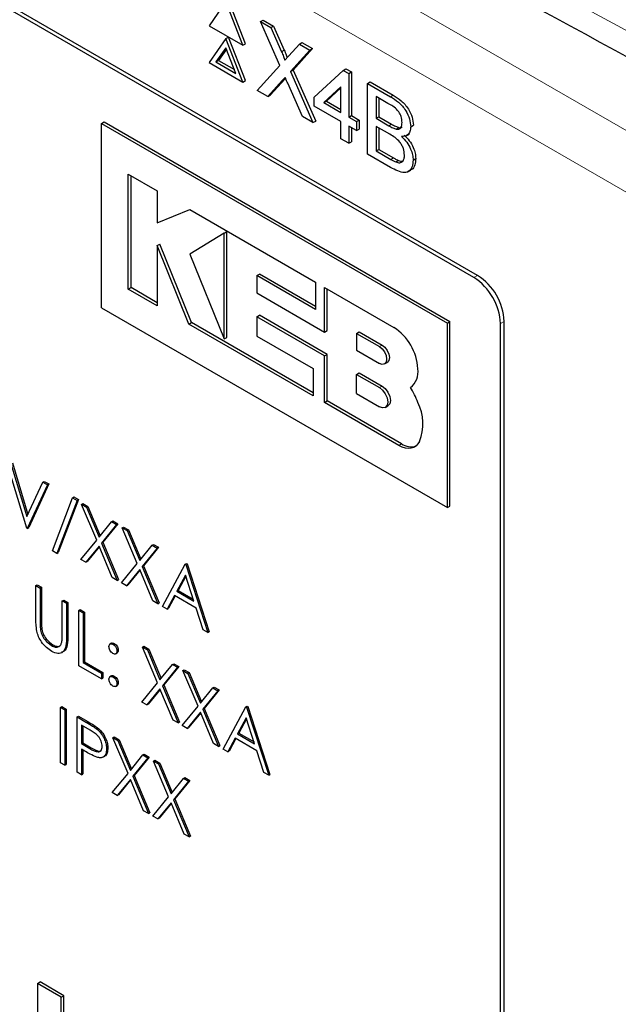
# Paper-space layout 'Blatt4' of a CAD drawing. Header units: millimetres. Extents: x 5 to 418, y 2 to 292.
# Tile 27 of 79: x 105.26 to 111.63, y 187.04 to 197.5. Entities that reach past the tile are written whole.
import ezdxf

# ---------------------------------------------------------------- set-up
doc = ezdxf.new("R2010")
doc.units = ezdxf.units.MM

psp = doc.layouts.new('Blatt4')

# ---------------------------------------------------------------- linework, layer by layer
at = {"color": 7, "linetype": 'Continuous', "lineweight": 18}
for p, q in [((94.356, 206.341), (112.185, 196.049)), ((111.902, 195.559), (94.073, 205.851)), ((108.046, 197.163), (108.074, 197.18)), ((108.054, 196.856), (108.082, 196.872)), ((109.204, 196.685), (109.232, 196.701)), ((109.186, 196.377), (109.214, 196.394)), ((109.206, 196.019), (109.234, 196.036)), ((110.089, 194.763), (110.13, 194.786)), ((110.372, 194.273), (110.412, 194.296)), ((109.086, 194.03), (109.114, 194.046)), ((109.086, 193.594), (109.114, 193.61)), ((109.294, 192.979), (109.322, 192.995)), ((105.48, 191.111), (105.495, 191.119)), ((105.761, 190.946), (105.775, 190.954)), ((105.972, 190.036), (105.986, 190.044)), ((106.007, 189.758), (106.021, 189.766))]:
    psp.add_line(p, q, dxfattribs=at)
at = {"color": 7, "linetype": 'Continuous', "lineweight": 25}
for p, q in [((110.13, 194.786), (95.846, 203.032)), ((110.089, 194.763), (95.947, 202.927)), ((107.455, 197.695), (107.275, 197.439)), ((107.634, 197.232), (107.455, 197.695)), ((107.663, 197.248), (107.483, 197.711)), ((107.822, 197.483), (107.85, 197.499)), ((108.029, 197.016), (107.822, 197.483)), ((107.822, 197.483), (107.932, 197.419)), ((107.85, 197.499), (107.96, 197.435)), ((107.275, 197.439), (107.634, 197.232)), ((107.932, 197.419), (107.96, 197.435)), ((107.932, 197.419), (108.046, 197.163)), ((107.96, 197.435), (108.074, 197.18)), ((107.455, 197.303), (107.275, 197.047)), ((107.455, 197.303), (107.483, 197.319)), ((107.634, 196.84), (107.455, 197.303)), ((107.663, 196.856), (107.483, 197.319)), ((107.634, 197.232), (107.663, 197.248)), ((108.235, 197.244), (108.263, 197.261)), ((108.263, 197.261), (108.375, 197.196)), ((107.455, 197.205), (107.349, 197.054)), ((107.461, 197.189), (107.377, 197.07)), ((107.561, 196.931), (107.455, 197.205)), ((108.122, 197.119), (108.235, 197.244)), ((108.347, 197.18), (108.14, 196.951)), ((108.375, 197.196), (108.168, 196.967)), ((108.235, 197.244), (108.347, 197.18)), ((108.347, 197.18), (108.375, 197.196)), ((107.275, 197.047), (107.634, 196.84)), ((107.349, 197.054), (107.377, 197.07)), ((107.349, 197.054), (107.561, 196.931)), ((107.377, 197.07), (107.545, 196.973)), ((107.788, 196.751), (108.029, 197.016)), ((108.14, 196.951), (108.168, 196.967)), ((108.14, 196.951), (108.38, 196.409)), ((108.168, 196.967), (108.409, 196.425)), ((108.393, 196.681), (108.702, 196.965)), ((108.702, 196.965), (108.73, 196.981)), ((108.702, 196.965), (108.76, 196.931)), ((108.73, 196.981), (108.788, 196.948)), ((108.76, 196.931), (108.788, 196.948)), ((108.76, 196.931), (108.76, 196.469)), ((108.788, 196.948), (108.788, 196.485)), ((107.634, 196.84), (107.663, 196.856)), ((108.054, 196.856), (107.9, 196.686)), ((108.082, 196.872), (107.928, 196.703)), ((108.089, 196.88), (108.082, 196.872)), ((108.27, 196.473), (108.111, 196.83)), ((108.96, 196.826), (108.989, 196.842)), ((108.989, 196.842), (109.232, 196.701)), ((107.9, 196.686), (107.788, 196.751)), ((108.677, 196.788), (108.496, 196.622)), ((108.677, 196.778), (108.524, 196.638)), ((108.677, 196.517), (108.677, 196.788)), ((108.96, 196.074), (108.96, 196.826)), ((108.96, 196.826), (109.204, 196.685)), ((107.9, 196.686), (107.928, 196.703)), ((108.393, 196.585), (108.393, 196.681)), ((108.496, 196.622), (108.524, 196.638)), ((108.496, 196.622), (108.677, 196.517)), ((108.524, 196.638), (108.677, 196.55)), ((109.176, 196.614), (109.052, 196.686)), ((109.052, 196.686), (109.052, 196.455)), ((109.08, 196.67), (109.08, 196.471)), ((108.677, 196.421), (108.393, 196.585)), ((106.131, 196.401), (106.159, 196.417)), ((106.159, 196.417), (109.836, 194.295)), ((108.38, 196.409), (108.27, 196.473)), ((108.38, 196.409), (108.409, 196.425)), ((108.677, 196.238), (108.677, 196.421)), ((108.76, 196.469), (108.788, 196.485)), ((108.76, 196.469), (108.843, 196.421)), ((108.788, 196.485), (108.872, 196.437)), ((108.843, 196.421), (108.872, 196.437)), ((108.843, 196.421), (108.843, 196.325)), ((108.872, 196.437), (108.872, 196.341)), ((109.052, 196.455), (109.08, 196.471)), ((109.052, 196.455), (109.186, 196.377)), ((109.08, 196.471), (109.214, 196.394)), ((106.131, 196.401), (109.808, 194.278)), ((106.131, 194.441), (106.131, 196.401)), ((108.843, 196.325), (108.76, 196.373)), ((108.76, 196.373), (108.76, 196.19)), ((108.788, 196.357), (108.788, 196.206)), ((108.843, 196.325), (108.872, 196.341)), ((109.195, 196.285), (109.052, 196.368)), ((109.052, 196.368), (109.052, 196.108)), ((109.08, 196.352), (109.08, 196.124)), ((109.264, 196.341), (109.293, 196.357)), ((109.419, 196.366), (109.447, 196.382)), ((108.76, 196.19), (108.677, 196.238)), ((108.76, 196.19), (108.788, 196.206)), ((109.372, 196.27), (109.404, 196.288)), ((109.052, 196.108), (109.08, 196.124)), ((109.052, 196.108), (109.206, 196.019)), ((109.08, 196.124), (109.234, 196.036)), ((109.204, 195.933), (108.96, 196.074)), ((109.262, 195.991), (109.29, 196.007)), ((109.444, 196.01), (109.472, 196.027)), ((109.388, 195.886), (109.42, 195.905)), ((106.417, 195.863), (106.723, 195.686)), ((106.417, 194.639), (106.417, 195.863)), ((106.446, 194.656), (106.446, 195.847)), ((106.723, 195.686), (106.723, 195.343)), ((106.723, 195.343), (107.072, 195.485)), ((107.072, 195.485), (108.407, 194.714)), ((107.437, 195.236), (107.072, 195.013)), ((107.437, 195.236), (107.465, 195.252)), ((107.437, 194.11), (107.437, 195.236)), ((107.465, 194.126), (107.465, 195.252)), ((106.723, 195.102), (106.751, 195.119)), ((106.723, 195.102), (106.723, 194.463)), ((107.06, 194.268), (106.723, 195.102)), ((107.088, 194.285), (106.751, 195.119)), ((107.072, 195.013), (107.437, 194.11)), ((107.783, 194.784), (107.811, 194.8)), ((107.783, 194.784), (107.783, 194.599)), ((108.407, 194.424), (107.783, 194.784)), ((108.407, 194.456), (107.811, 194.8)), ((106.417, 194.639), (106.446, 194.656)), ((106.723, 194.463), (106.417, 194.639)), ((106.723, 194.495), (106.446, 194.656)), ((108.407, 194.714), (108.407, 194.424)), ((108.504, 194.183), (108.504, 194.658)), ((108.504, 194.658), (109.24, 194.233)), ((108.532, 194.199), (108.532, 194.642)), ((107.783, 194.599), (108.504, 194.183)), ((106.131, 194.441), (109.808, 192.319)), ((107.783, 194.346), (107.812, 194.362)), ((107.783, 194.346), (107.783, 194.141)), ((108.504, 193.93), (107.783, 194.346)), ((108.532, 193.946), (107.812, 194.362)), ((107.06, 194.268), (107.088, 194.285)), ((108.382, 193.505), (107.06, 194.268)), ((108.382, 193.538), (107.088, 194.285)), ((109.808, 194.278), (109.836, 194.295)), ((109.808, 192.319), (109.808, 194.278)), ((109.836, 192.335), (109.836, 194.295)), ((110.372, 181.208), (110.372, 194.273)), ((110.412, 181.068), (110.412, 194.296)), ((107.437, 194.11), (107.465, 194.126)), ((107.783, 194.141), (108.382, 193.795)), ((108.504, 194.183), (108.532, 194.199)), ((108.843, 194.17), (108.872, 194.186)), ((108.843, 194.17), (108.843, 193.99)), ((108.843, 194.17), (109.086, 194.03)), ((108.872, 194.186), (109.114, 194.046)), ((108.504, 193.93), (108.532, 193.946)), ((108.504, 193.435), (108.504, 193.93)), ((108.532, 193.451), (108.532, 193.946)), ((108.843, 193.99), (109.086, 193.851)), ((108.382, 193.795), (108.382, 193.505)), ((109.141, 193.845), (109.169, 193.861)), ((108.843, 193.734), (108.872, 193.75)), ((108.843, 193.529), (108.843, 193.734)), ((108.843, 193.734), (109.086, 193.594)), ((108.872, 193.75), (109.114, 193.61)), ((109.415, 193.595), (109.416, 193.596)), ((108.843, 193.529), (109.086, 193.389)), ((108.504, 193.435), (108.532, 193.451)), ((109.294, 192.979), (108.504, 193.435)), ((109.322, 192.995), (108.532, 193.451)), ((109.148, 193.383), (109.177, 193.399)), ((105.337, 192.101), (105.121, 192.813)), ((105.17, 192.785), (105.34, 192.224)), ((105.185, 192.793), (105.35, 192.245)), ((105.34, 192.224), (105.51, 192.589)), ((105.559, 192.561), (105.343, 192.097)), ((105.573, 192.569), (105.358, 192.105)), ((105.51, 192.589), (105.524, 192.597)), ((105.51, 192.589), (105.559, 192.561)), ((105.524, 192.597), (105.573, 192.569)), ((105.559, 192.561), (105.573, 192.569)), ((105.611, 191.86), (105.824, 192.423)), ((105.872, 192.395), (105.659, 191.832)), ((105.886, 192.403), (105.673, 191.84)), ((105.824, 192.423), (105.838, 192.431)), ((105.824, 192.423), (105.872, 192.395)), ((105.838, 192.431), (105.886, 192.403)), ((105.872, 192.395), (105.886, 192.403)), ((105.921, 192.352), (105.935, 192.36)), ((105.921, 192.352), (105.974, 192.321)), ((106.081, 191.971), (105.921, 192.352)), ((105.935, 192.36), (105.988, 192.329)), ((105.974, 192.321), (105.988, 192.329)), ((105.988, 192.329), (106.119, 192.018)), ((109.808, 192.319), (109.836, 192.335)), ((105.974, 192.321), (106.107, 192.004)), ((106.107, 192.004), (106.24, 192.167)), ((106.293, 192.137), (106.133, 191.941)), ((106.307, 192.145), (106.148, 191.949)), ((106.24, 192.167), (106.254, 192.176)), ((106.24, 192.167), (106.293, 192.137)), ((106.254, 192.176), (106.307, 192.145)), ((106.293, 192.137), (106.307, 192.145)), ((105.343, 192.097), (105.337, 192.101)), ((105.343, 192.097), (105.358, 192.105)), ((106.352, 192.103), (106.366, 192.111)), ((106.352, 192.103), (106.405, 192.073)), ((106.512, 191.723), (106.352, 192.103)), ((106.366, 192.111), (106.419, 192.081)), ((106.405, 192.073), (106.419, 192.081)), ((106.405, 192.073), (106.538, 191.755)), ((106.419, 192.081), (106.549, 191.769)), ((105.914, 191.768), (106.081, 191.971)), ((106.107, 191.909), (105.967, 191.737)), ((106.247, 191.576), (106.107, 191.909)), ((106.133, 191.941), (106.148, 191.949)), ((106.133, 191.941), (106.3, 191.545)), ((106.148, 191.949), (106.314, 191.553)), ((106.538, 191.755), (106.671, 191.919)), ((106.671, 191.919), (106.685, 191.927)), ((106.671, 191.919), (106.724, 191.888)), ((106.685, 191.927), (106.738, 191.896)), ((105.659, 191.832), (105.611, 191.86)), ((105.659, 191.832), (105.673, 191.84)), ((106.11, 191.903), (105.981, 191.745)), ((106.724, 191.888), (106.564, 191.692)), ((106.738, 191.896), (106.578, 191.7)), ((106.724, 191.888), (106.738, 191.896)), ((105.967, 191.737), (105.914, 191.768)), ((105.967, 191.737), (105.981, 191.745)), ((106.345, 191.519), (106.512, 191.723)), ((106.564, 191.692), (106.578, 191.7)), ((106.578, 191.7), (106.745, 191.305)), ((106.779, 191.268), (107.021, 191.717)), ((107.021, 191.717), (107.035, 191.725)), ((107.021, 191.717), (107.027, 191.713)), ((107.027, 191.713), (107.042, 191.721)), ((107.027, 191.713), (107.262, 190.989)), ((107.035, 191.725), (107.042, 191.721)), ((107.042, 191.721), (107.276, 190.998)), ((106.538, 191.66), (106.398, 191.488)), ((106.54, 191.654), (106.412, 191.497)), ((106.678, 191.327), (106.538, 191.66)), ((106.564, 191.692), (106.73, 191.297)), ((107.024, 191.601), (106.931, 191.429)), ((107.113, 191.324), (107.024, 191.601)), ((105.435, 191.489), (105.449, 191.497)), ((105.449, 191.497), (105.495, 191.471)), ((106.3, 191.545), (106.247, 191.576)), ((106.3, 191.545), (106.314, 191.553)), ((106.398, 191.488), (106.345, 191.519)), ((106.398, 191.488), (106.412, 191.497)), ((107.027, 191.589), (106.946, 191.437)), ((105.435, 191.489), (105.48, 191.463)), ((105.435, 191.134), (105.435, 191.489)), ((105.48, 191.463), (105.495, 191.471)), ((105.48, 191.463), (105.48, 191.111)), ((105.495, 191.471), (105.495, 191.119)), ((106.931, 191.429), (106.946, 191.437)), ((106.931, 191.429), (107.113, 191.324)), ((106.946, 191.437), (107.107, 191.344)), ((105.715, 191.327), (105.73, 191.335)), ((105.715, 190.975), (105.715, 191.327)), ((105.715, 191.327), (105.761, 191.301)), ((105.73, 191.335), (105.775, 191.309)), ((105.761, 191.301), (105.775, 191.309)), ((105.761, 191.301), (105.761, 190.946)), ((105.775, 191.309), (105.775, 190.954)), ((106.73, 191.297), (106.678, 191.327)), ((106.73, 191.297), (106.745, 191.305)), ((106.907, 191.383), (106.829, 191.24)), ((106.914, 191.379), (106.843, 191.248)), ((107.137, 191.25), (106.907, 191.383)), ((105.892, 191.226), (105.906, 191.234)), ((105.892, 191.226), (105.937, 191.199)), ((105.892, 190.638), (105.892, 191.226)), ((105.906, 191.234), (105.951, 191.207)), ((105.937, 191.199), (105.951, 191.207)), ((105.937, 191.199), (105.937, 190.672)), ((105.951, 191.207), (105.951, 190.68)), ((106.829, 191.24), (106.779, 191.268)), ((106.829, 191.24), (106.843, 191.248)), ((107.213, 191.018), (107.137, 191.25)), ((105.482, 191.031), (105.497, 191.039)), ((107.262, 190.989), (107.213, 191.018)), ((107.262, 190.989), (107.276, 190.998)), ((106.24, 190.878), (106.222, 190.868)), ((106.254, 190.866), (106.268, 190.874)), ((105.6, 190.851), (105.615, 190.859)), ((106.282, 190.764), (106.3, 190.774)), ((106.296, 190.792), (106.31, 190.8)), ((106.567, 190.836), (106.581, 190.844)), ((106.567, 190.836), (106.62, 190.805)), ((106.727, 190.455), (106.567, 190.836)), ((106.581, 190.844), (106.634, 190.813)), ((106.62, 190.805), (106.634, 190.813)), ((106.62, 190.805), (106.753, 190.488)), ((106.634, 190.813), (106.765, 190.502)), ((105.937, 190.672), (105.951, 190.68)), ((105.937, 190.672), (106.133, 190.558)), ((105.951, 190.68), (106.147, 190.567)), ((106.887, 190.651), (106.901, 190.659)), ((106.901, 190.659), (106.953, 190.629)), ((106.133, 190.498), (105.892, 190.638)), ((106.133, 190.558), (106.147, 190.567)), ((106.133, 190.558), (106.133, 190.498)), ((106.147, 190.567), (106.147, 190.506)), ((106.753, 190.488), (106.887, 190.651)), ((106.939, 190.621), (106.78, 190.425)), ((106.953, 190.629), (106.794, 190.433)), ((106.887, 190.651), (106.939, 190.621)), ((106.939, 190.621), (106.953, 190.629)), ((106.998, 190.587), (107.012, 190.595)), ((106.998, 190.587), (107.051, 190.556)), ((107.158, 190.207), (106.998, 190.587)), ((107.012, 190.595), (107.065, 190.565)), ((107.051, 190.556), (107.065, 190.565)), ((107.051, 190.556), (107.184, 190.239)), ((107.065, 190.565), (107.196, 190.253)), ((106.133, 190.498), (106.147, 190.506)), ((106.24, 190.531), (106.222, 190.521)), ((106.254, 190.519), (106.268, 190.527)), ((106.296, 190.445), (106.31, 190.454)), ((106.561, 190.251), (106.727, 190.455)), ((106.282, 190.417), (106.3, 190.427)), ((106.753, 190.392), (106.613, 190.221)), ((106.756, 190.386), (106.628, 190.229)), ((106.893, 190.06), (106.753, 190.392)), ((106.78, 190.425), (106.794, 190.433)), ((106.78, 190.425), (106.946, 190.029)), ((106.794, 190.433), (106.96, 190.037)), ((107.184, 190.239), (107.317, 190.402)), ((107.37, 190.372), (107.21, 190.176)), ((107.384, 190.38), (107.225, 190.184)), ((107.317, 190.402), (107.331, 190.411)), ((107.317, 190.402), (107.37, 190.372)), ((107.331, 190.411), (107.384, 190.38)), ((107.37, 190.372), (107.384, 190.38)), ((106.613, 190.221), (106.561, 190.251)), ((105.696, 190.195), (105.71, 190.204)), ((105.696, 190.195), (105.742, 190.169)), ((105.696, 189.607), (105.696, 190.195)), ((105.71, 190.204), (105.756, 190.177)), ((105.742, 190.169), (105.756, 190.177)), ((105.742, 190.169), (105.742, 189.581)), ((105.756, 190.177), (105.756, 189.589)), ((106.613, 190.221), (106.628, 190.229)), ((106.991, 190.003), (107.158, 190.207)), ((107.184, 190.144), (107.044, 189.972)), ((107.187, 190.138), (107.058, 189.98)), ((107.324, 189.811), (107.184, 190.144)), ((107.21, 190.176), (107.225, 190.184)), ((107.21, 190.176), (107.377, 189.78)), ((107.225, 190.184), (107.391, 189.789)), ((107.426, 189.752), (107.667, 190.201)), ((107.667, 190.201), (107.681, 190.209)), ((107.667, 190.201), (107.674, 190.197)), ((107.674, 190.197), (107.688, 190.205)), ((107.674, 190.197), (107.909, 189.473)), ((107.681, 190.209), (107.688, 190.205)), ((107.688, 190.205), (107.923, 189.481)), ((105.872, 190.094), (105.886, 190.102)), ((105.872, 190.094), (105.972, 190.036)), ((105.872, 189.506), (105.872, 190.094)), ((105.886, 190.102), (105.986, 190.044)), ((106.946, 190.029), (106.893, 190.06)), ((106.946, 190.029), (106.96, 190.037)), ((107.67, 190.084), (107.578, 189.913)), ((107.673, 190.073), (107.592, 189.921)), ((107.76, 189.808), (107.67, 190.084)), ((106.011, 189.953), (105.918, 190.007)), ((105.918, 190.007), (105.918, 189.811)), ((105.932, 189.999), (105.932, 189.819)), ((106.088, 189.96), (106.102, 189.968)), ((107.044, 189.972), (106.991, 190.003)), ((107.044, 189.972), (107.058, 189.98)), ((107.578, 189.913), (107.592, 189.921)), ((107.592, 189.921), (107.753, 189.828)), ((105.918, 189.811), (105.932, 189.819)), ((105.932, 189.819), (106.021, 189.766)), ((106.254, 189.873), (106.268, 189.881)), ((106.254, 189.873), (106.307, 189.843)), ((106.414, 189.493), (106.254, 189.873)), ((106.268, 189.881), (106.321, 189.851)), ((106.307, 189.843), (106.321, 189.851)), ((106.307, 189.843), (106.44, 189.525)), ((106.321, 189.851), (106.452, 189.54)), ((107.553, 189.867), (107.475, 189.723)), ((107.56, 189.863), (107.49, 189.731)), ((107.784, 189.734), (107.553, 189.867)), ((107.578, 189.913), (107.76, 189.808)), ((105.918, 189.811), (106.007, 189.758)), ((105.954, 189.73), (105.918, 189.751)), ((105.918, 189.751), (105.918, 189.479)), ((105.932, 189.743), (105.932, 189.488)), ((106.185, 189.755), (106.2, 189.763)), ((107.377, 189.78), (107.324, 189.811)), ((107.377, 189.78), (107.391, 189.789)), ((107.475, 189.723), (107.426, 189.752)), ((107.475, 189.723), (107.49, 189.731)), ((107.859, 189.502), (107.784, 189.734)), ((105.742, 189.581), (105.696, 189.607)), ((106.148, 189.666), (106.166, 189.676)), ((106.44, 189.525), (106.573, 189.689)), ((106.626, 189.658), (106.466, 189.463)), ((106.64, 189.667), (106.48, 189.471)), ((106.573, 189.689), (106.587, 189.697)), ((106.573, 189.689), (106.626, 189.658)), ((106.587, 189.697), (106.64, 189.667)), ((106.626, 189.658), (106.64, 189.667)), ((106.685, 189.625), (106.699, 189.633)), ((106.685, 189.625), (106.737, 189.594)), ((106.844, 189.244), (106.685, 189.625)), ((106.699, 189.633), (106.752, 189.602)), ((105.742, 189.581), (105.756, 189.589)), ((105.918, 189.479), (105.872, 189.506)), ((106.737, 189.594), (106.752, 189.602)), ((106.737, 189.594), (106.871, 189.277)), ((106.752, 189.602), (106.882, 189.291)), ((107.909, 189.473), (107.859, 189.502)), ((105.918, 189.479), (105.932, 189.488)), ((106.247, 189.289), (106.414, 189.493)), ((106.44, 189.43), (106.3, 189.259)), ((106.442, 189.424), (106.314, 189.267)), ((106.58, 189.097), (106.44, 189.43)), ((106.466, 189.463), (106.48, 189.471)), ((106.466, 189.463), (106.632, 189.067)), ((106.48, 189.471), (106.647, 189.075)), ((106.871, 189.277), (107.004, 189.44)), ((107.057, 189.41), (106.897, 189.214)), ((107.071, 189.418), (106.911, 189.222)), ((107.004, 189.44), (107.018, 189.448)), ((107.004, 189.44), (107.057, 189.41)), ((107.018, 189.448), (107.071, 189.418)), ((107.057, 189.41), (107.071, 189.418)), ((107.909, 189.473), (107.923, 189.481)), ((106.3, 189.259), (106.247, 189.289)), ((106.3, 189.259), (106.314, 189.267)), ((106.678, 189.04), (106.844, 189.244)), ((106.897, 189.214), (106.911, 189.222)), ((106.897, 189.214), (107.063, 188.818)), ((106.911, 189.222), (107.077, 188.826)), ((106.632, 189.067), (106.58, 189.097)), ((106.871, 189.182), (106.731, 189.01)), ((106.873, 189.175), (106.745, 189.018)), ((107.011, 188.849), (106.871, 189.182)), ((106.632, 189.067), (106.647, 189.075)), ((106.731, 189.01), (106.678, 189.04)), ((106.731, 189.01), (106.745, 189.018)), ((107.063, 188.818), (107.011, 188.849)), ((107.063, 188.818), (107.077, 188.826)), ((105.453, 187.261), (105.481, 187.277)), ((105.705, 187.115), (105.453, 187.261)), ((105.453, 187.261), (105.453, 186.281)), ((105.733, 187.131), (105.481, 187.277)), ((105.705, 187.115), (105.733, 187.131)), ((105.705, 186.135), (105.705, 187.115)), ((105.733, 186.152), (105.733, 187.131))]:
    psp.add_line(p, q, dxfattribs=at)
at = {"color": 7, "linetype": 'Continuous', "lineweight": 25, "flags": 128}
for points in [[(109.086, 194.03), (109.115, 194.006), (109.141, 193.972), (109.157, 193.933), (109.163, 193.895), (109.157, 193.864), (109.141, 193.845), (109.115, 193.84), (109.086, 193.851)], [(109.114, 194.046), (109.144, 194.022), (109.169, 193.988), (109.186, 193.949), (109.192, 193.912), (109.186, 193.881), (109.169, 193.861), (109.169, 193.861)], [(109.086, 193.594), (109.12, 193.566), (109.148, 193.528), (109.168, 193.483), (109.174, 193.44), (109.168, 193.405), (109.148, 193.383), (109.12, 193.377), (109.086, 193.389)], [(109.114, 193.61), (109.148, 193.583), (109.177, 193.544), (109.196, 193.5), (109.203, 193.456), (109.196, 193.421), (109.177, 193.399), (109.177, 193.399)], [(109.512, 193.022), (109.496, 192.995), (109.477, 192.973), (109.453, 192.958), (109.425, 192.949), (109.395, 192.947), (109.363, 192.951), (109.329, 192.962), (109.294, 192.979)]]:
    psp.add_lwpolyline(points, dxfattribs=at)
at = {"color": 7, "linetype": 'Continuous', "lineweight": 25}
for centre, radius, start, end in [((109.758, 194.245), 0.615, 2.6055, 57.3945), ((109.798, 194.268), 0.615, 2.6055, 57.3945), ((108.942, 193.768), 0.552, 2.6055, 57.3945), ((109.294, 193.758), 0.203, 306.49, 9.8709), ((108.773, 193.176), 0.767, 19.8361, 33.1349), ((109.035, 193.209), 0.513, 338.5903, 26.3014), ((109.423, 193.143), 0.179, 235.721, 286.5942)]:
    psp.add_arc(centre, radius, start, end, dxfattribs=at)
at = {"color": 7, "linetype": 'Continuous', "lineweight": 18}
for centre, major_axis, ratio, start_param, end_param in [((372.028, 363.284), (379.985, 5.827), 0.587244, 3.834585, 4.001386), ((372.028, 351.797), (379.987, -5.634), 0.567146, 3.873355, 3.997444), ((372.013, 364.255), (378.785, 5.828), 0.587275, 3.871004, 3.964908)]:
    psp.add_ellipse(centre, major_axis=major_axis, ratio=ratio, start_param=start_param, end_param=end_param, dxfattribs=at)
at = {"color": 7, "linetype": 'Continuous', "lineweight": 25}
for points, knots in [([(87.346, 211.626), (88.154, 211.101), (90.498, 209.581), (94.449, 207.101), (99.228, 204.201), (104.1, 201.351), (109.059, 198.552), (114.107, 195.803), (117.995, 193.759), (120.198, 192.63), (120.671, 192.388)], [0, 0, 0, 0, 0.0774167, 0.2244859, 0.3715556, 0.5186246, 0.6656928, 0.8127599, 0.959826, 1, 1, 1, 1]), ([(108.046, 197.163), (108.053, 197.146), (108.063, 197.123), (108.076, 197.092), (108.078, 197.079), (108.079, 197.072)], [0, 0, 0, 0, 0.561277, 0.781763, 1, 1, 1, 1]), ([(108.074, 197.18), (108.081, 197.163), (108.091, 197.139), (108.102, 197.112), (108.104, 197.103), (108.105, 197.101)], [0, 0, 0, 0, 0.6468683, 0.9009766, 1, 1, 1, 1]), ([(108.079, 197.072), (108.087, 197.081), (108.101, 197.097), (108.116, 197.112), (108.122, 197.119)], [0, 0, 0, 0, 0.56, 1, 1, 1, 1]), ([(108.085, 196.89), (108.079, 196.884), (108.069, 196.872), (108.058, 196.861), (108.054, 196.856)], [0, 0, 0, 0, 0.560002, 1, 1, 1, 1]), ([(108.111, 196.83), (108.106, 196.841), (108.097, 196.861), (108.089, 196.881), (108.085, 196.89)], [0, 0, 0, 0, 0.56, 1, 1, 1, 1]), ([(109.204, 196.685), (109.233, 196.667), (109.29, 196.632), (109.365, 196.547), (109.41, 196.449), (109.416, 196.394), (109.419, 196.366)], [0, 0, 0, 0, 0.281116, 0.560026, 0.780112, 1, 1, 1, 1]), ([(109.232, 196.701), (109.261, 196.683), (109.318, 196.648), (109.394, 196.563), (109.438, 196.466), (109.444, 196.41), (109.447, 196.382)], [0, 0, 0, 0, 0.281116, 0.560026, 0.780112, 1, 1, 1, 1]), ([(109.327, 196.41), (109.325, 196.431), (109.322, 196.464), (109.302, 196.509), (109.258, 196.57), (109.213, 196.595), (109.176, 196.614)], [0, 0, 0, 0, 0.249512, 0.375019, 0.500244, 1, 1, 1, 1]), ([(109.264, 196.341), (109.275, 196.34), (109.295, 196.338), (109.322, 196.359), (109.325, 196.39), (109.327, 196.41)], [0, 0, 0, 0, 0.2808695, 0.5610626, 1, 1, 1, 1]), ([(109.186, 196.377), (109.201, 196.369), (109.227, 196.354), (109.253, 196.345), (109.264, 196.341)], [0, 0, 0, 0, 0.560393, 1, 1, 1, 1]), ([(109.214, 196.394), (109.229, 196.385), (109.255, 196.37), (109.281, 196.361), (109.293, 196.357)], [0, 0, 0, 0, 0.560393, 1, 1, 1, 1]), ([(109.293, 196.357), (109.303, 196.355), (109.318, 196.353), (109.327, 196.361), (109.329, 196.363)], [0, 0, 0, 0, 0.753765, 1, 1, 1, 1]), ([(109.419, 196.366), (109.417, 196.348), (109.413, 196.311), (109.382, 196.267), (109.344, 196.263), (109.321, 196.261)], [0, 0, 0, 0, 0.280336, 0.5608, 1, 1, 1, 1]), ([(109.352, 196.065), (109.35, 196.087), (109.347, 196.121), (109.326, 196.169), (109.282, 196.235), (109.234, 196.263), (109.195, 196.285)], [0, 0, 0, 0, 0.249802, 0.375546, 0.501154, 1, 1, 1, 1]), ([(109.321, 196.261), (109.34, 196.242), (109.378, 196.204), (109.418, 196.134), (109.441, 196.067), (109.443, 196.029), (109.444, 196.01)], [0, 0, 0, 0, 0.2802111, 0.5596695, 0.7797087, 1, 1, 1, 1]), ([(109.35, 196.277), (109.369, 196.258), (109.406, 196.221), (109.446, 196.15), (109.469, 196.083), (109.471, 196.045), (109.472, 196.027)], [0, 0, 0, 0, 0.2802111, 0.5596695, 0.7797087, 1, 1, 1, 1]), ([(109.444, 196.01), (109.442, 195.987), (109.438, 195.939), (109.406, 195.891), (109.33, 195.866), (109.256, 195.906), (109.204, 195.933)], [0, 0, 0, 0, 0.187143, 0.374319, 0.560786, 1, 1, 1, 1]), ([(109.206, 196.019), (109.216, 196.013), (109.235, 196.002), (109.253, 195.994), (109.262, 195.991)], [0, 0, 0, 0, 0.560099, 1, 1, 1, 1]), ([(109.234, 196.036), (109.245, 196.029), (109.263, 196.019), (109.282, 196.011), (109.29, 196.007)], [0, 0, 0, 0, 0.560099, 1, 1, 1, 1]), ([(109.262, 195.991), (109.276, 195.986), (109.304, 195.978), (109.335, 195.995), (109.35, 196.026), (109.352, 196.052), (109.352, 196.065)], [0, 0, 0, 0, 0.28029, 0.559018, 0.779402, 1, 1, 1, 1]), ([(109.29, 196.007), (109.305, 196.002), (109.327, 195.994), (109.342, 196.005), (109.347, 196.008)], [0, 0, 0, 0, 0.658905, 1, 1, 1, 1]), ([(109.472, 196.027), (109.47, 196.003), (109.465, 195.957), (109.444, 195.915), (109.423, 195.909), (109.419, 195.908)], [0, 0, 0, 0, 0.444756, 0.889591, 1, 1, 1, 1]), ([(105.444, 191.005), (105.441, 191.03), (105.435, 191.074), (105.435, 191.116), (105.435, 191.134)], [0, 0, 0, 0, 0.5594986, 1, 1, 1, 1]), ([(105.48, 191.111), (105.48, 191.096), (105.48, 191.07), (105.482, 191.043), (105.482, 191.031)], [0, 0, 0, 0, 0.560124, 1, 1, 1, 1]), ([(105.495, 191.119), (105.495, 191.104), (105.494, 191.078), (105.496, 191.051), (105.497, 191.039)], [0, 0, 0, 0, 0.560124, 1, 1, 1, 1]), ([(105.603, 190.789), (105.584, 190.802), (105.545, 190.827), (105.496, 190.885), (105.461, 190.946), (105.449, 190.985), (105.444, 191.005)], [0, 0, 0, 0, 0.2802208, 0.5599142, 0.7799519, 1, 1, 1, 1]), ([(105.482, 191.031), (105.486, 191.011), (105.492, 190.972), (105.536, 190.9), (105.576, 190.87), (105.6, 190.851)], [0, 0, 0, 0, 0.281057, 0.560821, 1, 1, 1, 1]), ([(105.497, 191.039), (105.5, 191.02), (105.506, 190.98), (105.55, 190.909), (105.59, 190.878), (105.615, 190.859)], [0, 0, 0, 0, 0.281057, 0.560821, 1, 1, 1, 1]), ([(105.71, 190.887), (105.712, 190.903), (105.716, 190.931), (105.715, 190.962), (105.715, 190.975)], [0, 0, 0, 0, 0.559624, 1, 1, 1, 1]), ([(105.6, 190.851), (105.614, 190.845), (105.642, 190.832), (105.676, 190.837), (105.7, 190.857), (105.707, 190.877), (105.71, 190.887)], [0, 0, 0, 0, 0.279787, 0.559377, 0.779569, 1, 1, 1, 1]), ([(105.761, 190.946), (105.761, 190.913), (105.76, 190.849), (105.729, 190.78), (105.67, 190.759), (105.625, 190.779), (105.603, 190.789)], [0, 0, 0, 0, 0.281655, 0.560111, 0.78008, 1, 1, 1, 1]), ([(105.775, 190.954), (105.775, 190.922), (105.773, 190.858), (105.749, 190.792), (105.716, 190.785), (105.706, 190.783)], [0, 0, 0, 0, 0.41567, 0.82662, 1, 1, 1, 1]), ([(106.211, 190.841), (106.212, 190.848), (106.214, 190.861), (106.225, 190.871), (106.239, 190.873), (106.249, 190.868), (106.254, 190.866)], [0, 0, 0, 0, 0.279585, 0.559454, 0.779697, 1, 1, 1, 1]), ([(106.239, 190.876), (106.24, 190.877), (106.243, 190.88), (106.254, 190.88), (106.263, 190.876), (106.268, 190.874)], [0, 0, 0, 0, 0.111363, 0.55562, 1, 1, 1, 1]), ([(106.254, 190.866), (106.26, 190.861), (106.273, 190.852), (106.286, 190.831), (106.295, 190.81), (106.296, 190.798), (106.296, 190.792)], [0, 0, 0, 0, 0.279602, 0.559212, 0.779475, 1, 1, 1, 1]), ([(106.268, 190.874), (106.274, 190.869), (106.287, 190.86), (106.301, 190.839), (106.309, 190.818), (106.31, 190.806), (106.31, 190.8)], [0, 0, 0, 0, 0.279602, 0.559212, 0.779475, 1, 1, 1, 1]), ([(105.615, 190.859), (105.628, 190.853), (105.656, 190.841), (105.684, 190.842), (105.693, 190.851), (105.694, 190.851)], [0, 0, 0, 0, 0.473792, 0.947251, 1, 1, 1, 1]), ([(106.254, 190.768), (106.248, 190.772), (106.235, 190.781), (106.221, 190.802), (106.213, 190.823), (106.212, 190.835), (106.211, 190.841)], [0, 0, 0, 0, 0.279647, 0.559299, 0.779615, 1, 1, 1, 1]), ([(106.296, 190.792), (106.296, 190.785), (106.294, 190.772), (106.283, 190.762), (106.269, 190.761), (106.259, 190.765), (106.254, 190.768)], [0, 0, 0, 0, 0.279517, 0.559326, 0.779544, 1, 1, 1, 1]), ([(106.31, 190.8), (106.31, 190.793), (106.309, 190.781), (106.301, 190.776), (106.297, 190.773)], [0, 0, 0, 0, 0.556603, 1, 1, 1, 1]), ([(106.211, 190.494), (106.212, 190.501), (106.214, 190.515), (106.225, 190.524), (106.239, 190.526), (106.249, 190.521), (106.254, 190.519)], [0, 0, 0, 0, 0.279576, 0.559284, 0.779552, 1, 1, 1, 1]), ([(106.254, 190.421), (106.248, 190.425), (106.235, 190.434), (106.221, 190.456), (106.213, 190.477), (106.212, 190.489), (106.211, 190.494)], [0, 0, 0, 0, 0.2795812, 0.5591432, 0.7795754, 1, 1, 1, 1]), ([(106.239, 190.529), (106.239, 190.53), (106.243, 190.534), (106.254, 190.534), (106.263, 190.529), (106.268, 190.527)], [0, 0, 0, 0, 0.116538, 0.55809, 1, 1, 1, 1]), ([(106.254, 190.519), (106.26, 190.514), (106.273, 190.506), (106.286, 190.484), (106.295, 190.463), (106.296, 190.451), (106.296, 190.445)], [0, 0, 0, 0, 0.279602, 0.559212, 0.779475, 1, 1, 1, 1]), ([(106.296, 190.445), (106.296, 190.439), (106.294, 190.425), (106.283, 190.416), (106.269, 190.414), (106.259, 190.419), (106.254, 190.421)], [0, 0, 0, 0, 0.279469, 0.559358, 0.779674, 1, 1, 1, 1]), ([(106.268, 190.527), (106.274, 190.523), (106.287, 190.514), (106.301, 190.492), (106.309, 190.471), (106.31, 190.46), (106.31, 190.454)], [0, 0, 0, 0, 0.279602, 0.559212, 0.779475, 1, 1, 1, 1]), ([(106.31, 190.454), (106.31, 190.447), (106.309, 190.434), (106.301, 190.429), (106.297, 190.427)], [0, 0, 0, 0, 0.554441, 1, 1, 1, 1]), ([(105.972, 190.036), (105.994, 190.024), (106.033, 190.001), (106.071, 189.973), (106.088, 189.96)], [0, 0, 0, 0, 0.560314, 1, 1, 1, 1]), ([(105.986, 190.044), (106.008, 190.032), (106.047, 190.009), (106.085, 189.981), (106.102, 189.968)], [0, 0, 0, 0, 0.560314, 1, 1, 1, 1]), ([(106.14, 189.781), (106.137, 189.799), (106.134, 189.827), (106.115, 189.864), (106.079, 189.915), (106.041, 189.936), (106.011, 189.953)], [0, 0, 0, 0, 0.248969, 0.374729, 0.500383, 1, 1, 1, 1]), ([(106.088, 189.96), (106.103, 189.945), (106.134, 189.914), (106.166, 189.856), (106.183, 189.801), (106.185, 189.77), (106.185, 189.755)], [0, 0, 0, 0, 0.279705, 0.559381, 0.779509, 1, 1, 1, 1]), ([(106.102, 189.968), (106.117, 189.953), (106.148, 189.922), (106.18, 189.864), (106.197, 189.809), (106.199, 189.779), (106.2, 189.763)], [0, 0, 0, 0, 0.279705, 0.559381, 0.779509, 1, 1, 1, 1]), ([(106.084, 189.665), (106.06, 189.675), (106.017, 189.694), (105.973, 189.719), (105.954, 189.73)], [0, 0, 0, 0, 0.559694, 1, 1, 1, 1]), ([(106.007, 189.758), (106.038, 189.74), (106.077, 189.718), (106.114, 189.725), (106.134, 189.741), (106.137, 189.765), (106.14, 189.781)], [0, 0, 0, 0, 0.499721, 0.62535, 0.751083, 1, 1, 1, 1]), ([(106.021, 189.766), (106.051, 189.749), (106.089, 189.728), (106.124, 189.731), (106.129, 189.736), (106.129, 189.736)], [0, 0, 0, 0, 0.782951, 0.9797839, 1, 1, 1, 1]), ([(106.185, 189.755), (106.184, 189.736), (106.182, 189.699), (106.156, 189.667), (106.122, 189.656), (106.096, 189.662), (106.084, 189.665)], [0, 0, 0, 0, 0.2800989, 0.5593238, 0.7794579, 1, 1, 1, 1]), ([(106.2, 189.763), (106.198, 189.745), (106.195, 189.709), (106.179, 189.68), (106.164, 189.676), (106.164, 189.676)], [0, 0, 0, 0, 0.486653, 0.971789, 1, 1, 1, 1])]:
    psp.add_open_spline(points, degree=3, knots=knots, dxfattribs=at)

doc.saveas('drawing.dxf')
